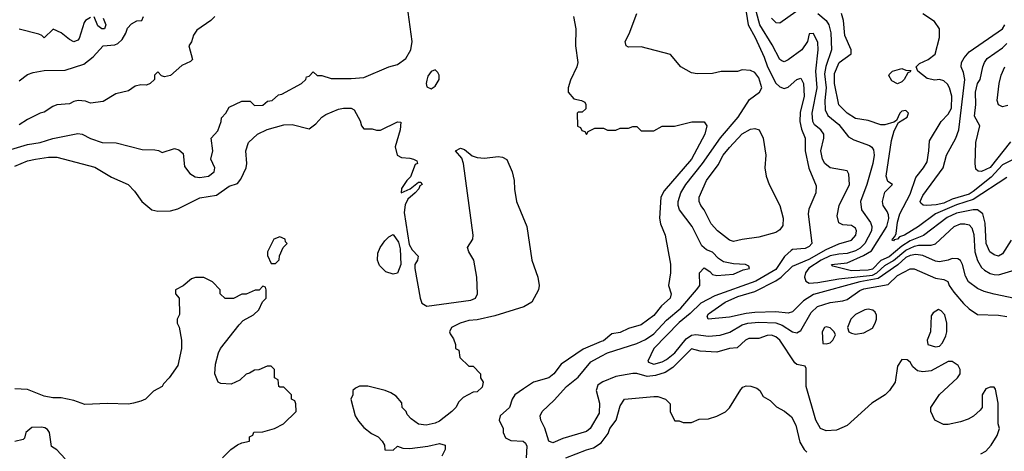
# Model space of a CAD drawing. Header units: inches. Extents: x 2348341 to 2479810, y 460419 to 613669.
# Tile 158 of 256: x 2357233 to 2361918, y 521341 to 523394. Entities that reach past the tile are written whole.
import ezdxf

# ---------------------------------------------------------------- set-up
doc = ezdxf.new("R2010")
doc.units = ezdxf.units.IN
doc.header["$MEASUREMENT"] = 0
doc.layers.add('C3552', color=7, linetype='Continuous')
doc.layers.add('C3562', color=7, linetype='Continuous')

msp = doc.modelspace()

# ---------------------------------------------------------------- linework, layer by layer
at = {"layer": 'C3552', "color": 2}
for points, elevation in [([(2357190, 522776.9), (2357270, 522800.5), (2357330.3, 522809.7), (2357390, 522829.5), (2357510, 522852.7), (2357530, 522849), (2357570, 522829), (2357626, 522810), (2357691.6, 522808.4), (2357816, 522776), (2357875.5, 522775.5), (2357892.7, 522772.7), (2357910, 522762), (2357970, 522782), (2357990, 522775.3), (2358010, 522758), (2358016.5, 522696.5), (2358042, 522662), (2358067.2, 522647.2), (2358090, 522643.7), (2358130.5, 522649.5), (2358158, 522670), (2358162, 522690), (2358142, 522730), (2358151.3, 522770), (2358144.7, 522830), (2358175.3, 522864.7), (2358192, 522910), (2358192.7, 522927.3), (2358214, 522950), (2358230, 522978), (2358290, 523006), (2358330, 523006), (2358350, 522986), (2358390, 522988), (2358412.7, 523007.3), (2358434, 523010), (2358463.6, 523036.4), (2358479.6, 523040.4), (2358574, 523090), (2358594, 523110), (2358598, 523122), (2358610, 523126), (2358630, 523146), (2358648.4, 523128.4), (2358670, 523128), (2358714.6, 523114.6), (2358810, 523114), (2358870, 523119), (2358990, 523169.3), (2359030, 523180.9), (2359070, 523209.2), (2359093.4, 523250), (2359100.7, 523290), (2359080.7, 523430)], 146), ([(2357230, 523102.7), (2357270, 523133.2), (2357296.8, 523143.2), (2357350, 523152.7), (2357450, 523154), (2357537.5, 523182.5), (2357582, 523218), (2357630.8, 523269.2), (2357685.5, 523274.5), (2357699.3, 523280.7), (2357719.8, 523300.2), (2357738, 523330), (2357746, 523354), (2357765.4, 523374.6), (2357790, 523388.7), (2357814, 523390), (2357822, 523410)], 138), ([(2358162, 523410), (2358142, 523390), (2358075.3, 523344.7), (2358059.8, 523320.2), (2358050.7, 523289.3), (2358038, 523270), (2358054.8, 523205.2), (2358045.4, 523194.6), (2358004.5, 523175.5), (2357950, 523129), (2357922, 523122), (2357907.3, 523127.3), (2357890, 523146), (2357874, 523130), (2357874, 523110), (2357854, 523090), (2357836.9, 523083.1), (2357810, 523084), (2357782.8, 523077.2), (2357750, 523055.3), (2357690, 523042), (2357630, 523005.2), (2357570, 522997.2), (2357546.3, 523006.3), (2357510.7, 523009.3), (2357490, 523005.2), (2357470, 522994), (2357410, 522989.2), (2357390, 522981.2), (2357350, 522954), (2357330, 522949), (2357270, 522919), (2357230, 522894)], 142), ([(2357570, 523405.2), (2357546, 523390), (2357539.8, 523380.2), (2357515.6, 523304.4), (2357510, 523297.2), (2357490, 523289.4), (2357470, 523299.3), (2357430, 523331.8), (2357391.6, 523348.4), (2357350, 523308), (2357339, 523319), (2357324.7, 523324.7), (2357230, 523348.7)], 134), ([(2357630, 523401), (2357642, 523370), (2357636, 523350), (2357624, 523350), (2357604.9, 523364.9), (2357588, 523408)], 134), ([(2359868.7, 523410), (2359879, 523350), (2359877.2, 523270), (2359889.2, 523190), (2359884, 523170), (2359853.6, 523106.4), (2359842, 523070), (2359842, 523050), (2359870, 523018), (2359906, 523010), (2359922, 523002), (2359926, 522990), (2359926, 522970), (2359910, 522954), (2359890, 522954), (2359886, 522950), (2359887.3, 522887.3), (2359902, 522882), (2359907.3, 522867.3), (2359922, 522862), (2359930, 522848), (2359938, 522862), (2359970, 522878), (2360000, 522878)], 146), ([(2357210, 522698), (2357270, 522722.7), (2357308.5, 522731.5), (2357370, 522739.5), (2357410, 522739.5), (2357590, 522692), (2357670, 522644.5), (2357749.5, 522609.5), (2357778.6, 522578.6), (2357814, 522530), (2357862, 522490), (2357890, 522483.7), (2357950, 522484.5), (2357985.2, 522494.8), (2358090, 522546.6), (2358170, 522559.5), (2358230, 522602.7), (2358270, 522615.3), (2358284.5, 522635.5), (2358310.8, 522690), (2358314, 522710), (2358308.2, 522770), (2358322, 522810), (2358364, 522850), (2358410, 522871.5), (2358490, 522894), (2358530, 522895.1), (2358610, 522875.3), (2358642, 522898), (2358671, 522930), (2358690, 522942.7), (2358750, 522969.2), (2358773.6, 522973.6), (2358810, 522974), (2358824.7, 522964.7), (2358852.9, 522912.9), (2358859, 522890), (2358870, 522875.3), (2358910, 522875.3), (2358930, 522868), (2358950, 522868), (2359030, 522908), (2359046, 522906), (2359044, 522870), (2359019, 522790), (2359029, 522750), (2359050, 522738), (2359090, 522735.3), (2359106, 522730), (2359122, 522722), (2359126, 522710), (2359115.3, 522704.7), (2359092.9, 522647.1), (2359075.3, 522630), (2359049.3, 522590.7), (2359048, 522570), (2359091, 522589), (2359130, 522622), (2359142, 522622), (2359148, 522610), (2359136.5, 522603.5), (2359132.3, 522590), (2359115.1, 522570), (2359079.3, 522540.7), (2359066.8, 522513.2), (2359062.7, 522477.3), (2359085.4, 522325.4), (2359099.7, 522299.7), (2359129.4, 522270), (2359125.1, 522250), (2359113, 522230), (2359112.8, 522210), (2359137.7, 522070), (2359146.3, 522046.3), (2359170, 522031.1), (2359379.9, 522060.1), (2359401.6, 522070), (2359411.7, 522090), (2359407.8, 522170), (2359394.3, 522250), (2359370.4, 522290), (2359364, 522310), (2359388.9, 522350), (2359390.3, 522370), (2359344.2, 522710), (2359336.1, 522736.1), (2359306, 522770), (2359330, 522782.7), (2359350, 522776), (2359386.3, 522746.3), (2359410, 522738.4), (2359445.2, 522734.8), (2359510, 522743.7), (2359530, 522740.9), (2359550, 522729.2), (2359576.3, 522670), (2359585.6, 522630), (2359587.3, 522587.3), (2359597, 522530), (2359645.6, 522410), (2359669.4, 522250), (2359698, 522170), (2359705.2, 522130), (2359701.2, 522110), (2359670, 522051.3), (2359631.5, 522028.5), (2359494.2, 521985.8), (2359410, 521966.8), (2359370, 521964), (2359328, 521950), (2359288, 521930), (2359278, 521910), (2359280.4, 521900.4), (2359296.4, 521876.4), (2359306, 521850), (2359306, 521830), (2359322, 521822), (2359327.3, 521787.3), (2359370, 521746), (2359390, 521746), (2359426, 521710), (2359426, 521690), (2359438, 521670), (2359433.6, 521646.4), (2359410, 521624.7), (2359390, 521622), (2359343.1, 521596.9), (2359322.7, 521577.3), (2359308.7, 521550), (2359288.7, 521530), (2359230, 521484.7), (2359210, 521474.8), (2359166.4, 521466.4), (2359130, 521471), (2359095.3, 521495.3), (2359076.9, 521516.9), (2359071, 521531), (2359052, 521550), (2359051.6, 521571.6), (2359023.6, 521603.6), (2358999.6, 521619.6), (2358971.1, 521631.1), (2358890, 521651.3), (2358850, 521651.3), (2358830, 521642), (2358818, 521630), (2358818, 521610), (2358808.7, 521590), (2358828.7, 521510), (2358844.7, 521484.7), (2358870, 521455.3), (2358906.3, 521426.3), (2358938, 521410), (2358958, 521390), (2358968, 521370), (2358970, 521348), (2359010, 521346), (2359030, 521366), (2359056.4, 521356.4), (2359090, 521355.3), (2359174.8, 521365.2), (2359230, 521379), (2359258, 521370), (2359258, 521350), (2359242, 521318)], 150), ([(2358198, 521310), (2358238, 521350), (2358270, 521372), (2358290, 521382), (2358326, 521390), (2358326, 521410), (2358342, 521418), (2358347.3, 521432.7), (2358390, 521434), (2358446, 521450), (2358488.4, 521471.6), (2358548, 521530), (2358547.3, 521567.3), (2358542, 521582), (2358526, 521590), (2358526, 521610), (2358490, 521646), (2358470, 521646), (2358466, 521650), (2358462, 521682), (2358446, 521690), (2358446, 521730), (2358430, 521746), (2358410, 521746), (2358371.1, 521728.9), (2358350, 521728), (2358326.8, 521713.2), (2358311.1, 521708.9), (2358281, 521679), (2358239.8, 521660.2), (2358190, 521664), (2358178, 521670), (2358162, 521710), (2358164.7, 521755.3), (2358179, 521810), (2358189.1, 521830.9), (2358276.4, 521943.6), (2358296.4, 521963.6), (2358346, 521990), (2358370, 522014), (2358388.4, 522051.6), (2358406, 522070), (2358406, 522110), (2358402, 522122), (2358390, 522126), (2358372, 522108), (2358352.7, 522107.3), (2358310, 522088), (2358290, 522088), (2358250, 522068), (2358210, 522068), (2358186, 522090), (2358186, 522110), (2358150, 522148), (2358108.4, 522168.4), (2358070, 522168.7), (2358050, 522162), (2358010, 522128), (2357974, 522110), (2357974, 522090), (2357992, 522070), (2357992.7, 521992.7), (2357982, 521970), (2357982, 521950), (2357991.1, 521931.1), (2358002, 521870), (2358002, 521830), (2357984.7, 521750), (2357944.7, 521690), (2357917.3, 521662.7), (2357910, 521649), (2357870, 521628), (2357832, 521590), (2357810, 521579), (2357774, 521570), (2357750, 521565.2), (2357650, 521569.2), (2357543.3, 521563.3), (2357490, 521582.7), (2357430, 521595.1), (2357390, 521595.1), (2357350, 521603.7), (2357270, 521636), (2357210, 521638.4)], 154), ([(2360000, 521862.8), (2359913.3, 521826.7), (2359810, 521756.3), (2359775.1, 521710), (2359750, 521690.6), (2359678, 521670), (2359630, 521638.8), (2359589.3, 521610), (2359576, 521590), (2359564, 521550), (2359519, 521510), (2359514, 521490), (2359534, 521450), (2359534, 521430), (2359545.1, 521405.1), (2359570, 521392.7), (2359629.1, 521389.1), (2359639.3, 521379.3), (2359645.2, 521365.2), (2359642.9, 521310)], 146), ([(2360000, 521666.4), (2359984.5, 521655.5), (2359975.8, 521630), (2359992.4, 521570), (2359990, 521522), (2359946.8, 521450), (2359930, 521436), (2359817.5, 521402.5), (2359770, 521381.2), (2359750, 521389), (2359731.8, 521451.8), (2359713.2, 521490), (2359709.2, 521510), (2359719.3, 521530), (2359775.8, 521584.2), (2359835.1, 521650), (2359890, 521693.4), (2359950, 521766.4), (2360000, 521793.9)], 142), ([(2357450, 521306), (2357410, 521348), (2357384, 521364), (2357375.3, 521430), (2357364.7, 521444.7), (2357352.9, 521452.9), (2357336.5, 521456.5), (2357290, 521454), (2357262, 521430), (2357256, 521404), (2357250, 521398), (2357210, 521388.7)], 158), ([(2359832, 521310), (2359930, 521349), (2359962.8, 521357.2), (2359999.1, 521380.9), (2360000, 521382)], 146)]:
    msp.add_lwpolyline(points, dxfattribs=dict(at, elevation=elevation))
for points, elevation in [([(2359210, 523155.3), (2359190, 523148), (2359175.3, 523124.7), (2359170, 523106), (2359166.8, 523090), (2359170, 523074), (2359190, 523066), (2359210, 523078), (2359229, 523110), (2359228.7, 523130), (2359223.1, 523143.1)], 150), ([(2358470, 522362), (2358442, 522350), (2358412, 522290), (2358412.7, 522272.7), (2358430, 522234), (2358450, 522234), (2358467.3, 522252.7), (2358468.4, 522271.6), (2358486, 522310), (2358506, 522330), (2358498, 522338), (2358495.3, 522350)], 154), ([(2359010, 522184), (2358974.6, 522194.6), (2358944.7, 522224.7), (2358935.3, 522250), (2358936.4, 522283.6), (2358948, 522310), (2358970, 522342), (2358990, 522362), (2359010, 522372), (2359035.5, 522335.5), (2359044, 522304), (2359046.8, 522230), (2359030, 522189)], 150)]:
    msp.add_lwpolyline(points, close=True, dxfattribs=dict(at, elevation=elevation))
at = {"layer": 'C3562', "color": 2}
for points, elevation in [([(2361968.2, 522068.2), (2361870, 522089.4), (2361821.6, 522101.6), (2361790, 522115.1), (2361747.9, 522147.9), (2361733.6, 522173.6), (2361719.5, 522230), (2361710, 522249), (2361697, 522257), (2361670, 522258), (2361650.3, 522249.7), (2361610, 522242.9), (2361590, 522245.6), (2361530, 522272.6), (2361496.6, 522276.6), (2361470, 522272.7), (2361450, 522262.7), (2361411.4, 522228.6), (2361317.1, 522162.9), (2361230, 522146.6), (2361010, 522086.3), (2360962.4, 522057.6), (2360910, 522004.2), (2360890, 521998.9), (2360830, 522004.4), (2360730, 522001.5), (2360690, 521997.2), (2360610, 521978.7), (2360508, 521970), (2360504.7, 521984.7), (2360510, 521994.8), (2360589.4, 522050), (2360650, 522076.9), (2360730, 522100.9), (2360830, 522151.5), (2360856.3, 522170), (2360910, 522222), (2360990, 522254.4), (2361070, 522300.9), (2361130, 522328.4), (2361190, 522345.5), (2361211.8, 522370), (2361214.5, 522390), (2361210, 522402), (2361190, 522416), (2361150, 522419), (2361130, 522428), (2361122, 522462), (2361132.7, 522510), (2361180.9, 522610), (2361178.6, 522658.6), (2361170, 522675.3), (2361090, 522689.6), (2361064.5, 522710), (2361052, 522730), (2361045.6, 522770), (2361059.5, 522830), (2361059.3, 522850), (2361045.2, 522870), (2361014.7, 522894.7), (2361006, 522910), (2361004, 522950), (2361027.1, 523070), (2361020.9, 523150), (2361031.6, 523250), (2361030, 523286), (2361010, 523328), (2360990, 523326), (2360981, 523290), (2360954.8, 523250), (2360890, 523202.7), (2360870, 523193.2), (2360858.6, 523198.6), (2360850, 523204), (2360813.8, 523273.8), (2360754, 523370), (2360712.4, 523530)], 134), ([(2360000, 521793.9), (2360030, 521810.3), (2360170, 521854), (2360210, 521873.4), (2360250, 521900.3), (2360310, 521964.9), (2360378.6, 522021.4), (2360454, 522110), (2360468.7, 522130), (2360468, 522190), (2360490, 522214), (2360516.9, 522196.9), (2360530, 522182), (2360550, 522178), (2360630, 522184), (2360676, 522204), (2360706, 522210), (2360702, 522222), (2360686, 522230), (2360630, 522232.7), (2360582, 522242), (2360558, 522258), (2360530, 522288), (2360500.2, 522300.2), (2360478, 522318), (2360432, 522410), (2360372, 522490), (2360365.6, 522510), (2360365.6, 522530), (2360378.7, 522570), (2360403, 522610), (2360482, 522710), (2360567.8, 522832.2), (2360651.6, 522930), (2360704.8, 523015.2), (2360753.2, 523050), (2360763.7, 523070), (2360750, 523117.2), (2360730, 523142.7), (2360710, 523153.2), (2360670, 523155.3), (2360648.4, 523148.4), (2360570, 523148), (2360530, 523138), (2360456.4, 523136.4), (2360430, 523142), (2360378, 523170), (2360330, 523228.7), (2360190, 523265.2), (2360130, 523264), (2360118, 523270), (2360114, 523290), (2360133.6, 523326.4), (2360170, 523422.8)], 142), ([(2360689.7, 523430), (2360698.9, 523370), (2360733, 523310), (2360775.8, 523215.8), (2360791.2, 523170), (2360830, 523092.3), (2360850, 523074.5), (2360870, 523066.6), (2360890, 523072.7), (2360930, 523109), (2360950, 523115.3), (2360962.7, 523090), (2360965.1, 523030), (2360946.9, 522953.1), (2360945.1, 522910), (2360953, 522873), (2360969.7, 522830), (2360969.6, 522770), (2360988.2, 522688.2), (2361023.2, 522603.2), (2361020.9, 522570), (2360987.7, 522492.3), (2360984.5, 522470), (2361002.7, 522330), (2360990, 522314.8), (2360970, 522305.5), (2360910, 522300.7), (2360903.3, 522296.7), (2360872.2, 522267.8), (2360830, 522205.3), (2360736.2, 522150), (2360539.8, 522080.2), (2360473.4, 522046.6), (2360423.3, 521996.7), (2360370, 521953.7), (2360249.5, 521830), (2360222, 521770), (2360225.6, 521765.6), (2360250, 521756), (2360290, 521766.6), (2360310, 521777.4), (2360350.3, 521810), (2360403.5, 521876.5), (2360430, 521893.7), (2360450, 521897.2), (2360510, 521888.5), (2360566.3, 521893.7), (2360611.5, 521908.4), (2360670, 521943), (2360698, 521950), (2360750, 521955.6), (2360830, 521952.2), (2360861.4, 521941.4), (2360910, 521909.4), (2360930, 521904.5), (2360950, 521916), (2360998.2, 522001.8), (2361029.2, 522030.8), (2361089.5, 522049.5), (2361150, 522056.2), (2361170, 522063.6), (2361230, 522106), (2361250, 522114.5), (2361365.1, 522134.9), (2361410, 522176.9), (2361470, 522209.5), (2361489.5, 522209.5), (2361590, 522164.5), (2361630, 522159), (2361649.2, 522149.2), (2361656, 522130), (2361677.4, 522097.4), (2361724.4, 522044.4), (2361750, 522019.6), (2361790, 521992), (2361889.5, 521989.5), (2361930, 521982.7)], 138), ([(2360810, 523401.2), (2360830, 523381.2), (2360850, 523379), (2360926.4, 523433.6)], 130), ([(2361030, 523424.2), (2361069.6, 523390), (2361083, 523370), (2361092.2, 523332.2), (2361095.1, 523250), (2361068.9, 523171.1), (2361062.9, 523137.1), (2361070.8, 523069.2), (2361064, 523010), (2361065.4, 522965.4), (2361078.5, 522938.5), (2361130, 522896.2), (2361177.2, 522837.2), (2361202.4, 522822.4), (2361275.8, 522795.8), (2361287.6, 522787.6), (2361295.1, 522775.1), (2361298.4, 522750), (2361291.6, 522710), (2361264.2, 522610), (2361233.6, 522530), (2361238.4, 522490), (2361281.6, 522430), (2361287.8, 522410), (2361286.3, 522390), (2361253.5, 522330), (2361231.8, 522308.2), (2361210, 522294.4), (2361170, 522282.6), (2361130, 522279.7), (2361090, 522270.2), (2361046.6, 522250), (2360987.2, 522212.8), (2360971.1, 522190), (2360967.8, 522170), (2360972.7, 522150), (2360990, 522141.3), (2361030, 522143.5), (2361130, 522161.4), (2361290, 522179.6), (2361310.5, 522189.5), (2361350, 522224.8), (2361390.6, 522249.4), (2361450, 522297.8), (2361490, 522317.1), (2361510, 522321.8), (2361570, 522322), (2361590, 522327.6), (2361679.1, 522410), (2361710, 522422.4), (2361730, 522423.6), (2361750, 522418.4), (2361763.8, 522403.8), (2361772.2, 522372.2), (2361778.3, 522290), (2361790, 522249.2), (2361810, 522216), (2361823.1, 522203.1), (2361850, 522187), (2361870, 522181.6), (2361890, 522180.7), (2361970, 522204)], 130), ([(2361950, 522346), (2361910, 522280.9), (2361890, 522269.6), (2361870, 522275.1), (2361849.6, 522290), (2361832, 522330), (2361826.7, 522426.7), (2361816.2, 522470), (2361790, 522489.6), (2361770, 522489.7), (2361690, 522474), (2361646.4, 522453.6), (2361532.6, 522367.4), (2361470, 522342), (2361430, 522316.8), (2361370, 522266.6), (2361330.8, 522249.2), (2361290, 522208.2), (2361270, 522202.2), (2361190, 522199.7), (2361101.2, 522221.2), (2361095.3, 522230), (2361170, 522238), (2361248.2, 522271.8), (2361285.9, 522294.1), (2361359.1, 522410), (2361367.8, 522447.8), (2361366.2, 522466.2), (2361361.2, 522481.2), (2361341.2, 522510), (2361339, 522530), (2361350, 522574), (2361386, 522610), (2361364, 522624), (2361356, 522650), (2361381, 522819), (2361394.5, 522865.5), (2361414.6, 522905.4), (2361455.3, 522930), (2361462, 522950), (2361450, 522962), (2361430, 522959), (2361421, 522950), (2361404.7, 522915.3), (2361392.7, 522907.3), (2361350, 522894), (2361330, 522894), (2361270, 522914.5), (2361210, 522923.7), (2361170, 522949.4), (2361130, 522989.3), (2361109.7, 523090.3), (2361110, 523138), (2361132.7, 523190), (2361189.1, 523230.9), (2361189.2, 523250), (2361158.4, 523318.4), (2361152.7, 523390), (2361142.9, 523422.9)], 126), ([(2361930, 522642.9), (2361770, 522538.2), (2361690, 522513.2), (2361590.4, 522470), (2361510, 522409.7), (2361442.8, 522370), (2361419.1, 522360.9), (2361410, 522349.6), (2361393.2, 522346.8), (2361390, 522342), (2361384.7, 522344.7), (2361385.2, 522350), (2361397.2, 522362.8), (2361402.5, 522377.5), (2361410, 522431.3), (2361421, 522470), (2361470, 522564), (2361496.1, 522643.9), (2361534, 522690), (2361550, 522718), (2361559.5, 522770), (2361562, 522818), (2361618, 522910), (2361650, 522944), (2361666.2, 522973.8), (2361667.8, 523030), (2361657, 523070), (2361647.5, 523087.5), (2361630, 523102.7), (2361610, 523109.3), (2361587.2, 523107.2), (2361550, 523114), (2361506, 523150), (2361498, 523170), (2361514.6, 523185.4), (2361554.8, 523205.2), (2361589.3, 523230.7), (2361609.3, 523310), (2361609.2, 523350), (2361585.1, 523385.1), (2361530, 523421.2)], 122), ([(2361953.5, 522726.5), (2361910, 522704.4), (2361854.7, 522645.3), (2361770, 522576.2), (2361750, 522564.8), (2361670, 522539.8), (2361630, 522521.1), (2361594.1, 522514.2), (2361549.7, 522509.7), (2361532.1, 522512.1), (2361521.2, 522521.2), (2361518, 522530), (2361530, 522557.3), (2361627, 522690), (2361642, 522750), (2361686.6, 522830), (2361702, 522870), (2361729.7, 523110), (2361723.6, 523143.6), (2361712.3, 523170), (2361714.5, 523190), (2361727, 523213), (2361750, 523240.5), (2361910, 523351), (2361920.9, 523370)], 118), ([(2361946.6, 522813.4), (2361850, 522691.6), (2361810, 522672.3), (2361793.2, 522673.2), (2361782.7, 522682.7), (2361779.3, 522710), (2361782.7, 522810), (2361801.2, 522890), (2361775.5, 522935.5), (2361782.9, 522990), (2361780.7, 523050), (2361789.6, 523090), (2361803.7, 523110), (2361815.6, 523170), (2361822.9, 523190), (2361837, 523210), (2361910, 523260.4), (2361930, 523280.4)], 114), ([(2361934.2, 522985.8), (2361910, 522979.3), (2361890, 522989.2), (2361883.7, 523010), (2361892.7, 523090), (2361902.9, 523130), (2361919.6, 523170)], 110), ([(2360000, 522878), (2360010, 522878), (2360030, 522868), (2360070, 522868), (2360090, 522878), (2360130, 522878), (2360150, 522886), (2360170, 522886), (2360190, 522866), (2360250, 522866), (2360290, 522888), (2360348.4, 522888.4), (2360431.6, 522908.4), (2360490, 522908), (2360502, 522890), (2360492.7, 522850), (2360429.4, 522730), (2360300.1, 522579.9), (2360284, 522550), (2360277.2, 522450), (2360282.7, 522422.7), (2360304, 522370), (2360329.3, 522230.7), (2360329.3, 522190), (2360319.3, 522130), (2360332.7, 522090), (2360328.7, 522070), (2360287, 522033), (2360250, 521988), (2360190, 521943), (2360130, 521925.5), (2360090, 521906), (2360050, 521899.3), (2360010, 521867), (2360000, 521862.8)], 146), ([(2361806, 521330), (2361830, 521342), (2361855.3, 521370), (2361883.1, 521416.9), (2361895.3, 521450), (2361888.4, 521471.6), (2361888, 521570), (2361876.4, 521636.4), (2361870, 521646), (2361850, 521646), (2361830, 521638), (2361812, 521610), (2361812, 521550), (2361803.6, 521536.4), (2361770.9, 521509.1), (2361746.4, 521493.6), (2361710, 521482), (2361650, 521468.7), (2361628.4, 521468.4), (2361588, 521490), (2361568, 521530), (2361568.7, 521550), (2361610, 521611.3), (2361695.3, 521690), (2361708, 521710), (2361708, 521730), (2361698, 521750), (2361670, 521768), (2361650, 521768), (2361570, 521724), (2361530, 521719), (2361504.7, 521724.7), (2361483.1, 521743.1), (2361470, 521766), (2361456.4, 521776.4), (2361430, 521778), (2361410, 521746), (2361398.8, 521670), (2361370.8, 521630), (2361350.3, 521609.6), (2361287.3, 521570), (2361170, 521464), (2361118.8, 521441.2), (2361070, 521439), (2361044, 521450), (2361020.9, 521490), (2360975.1, 521650), (2360975.3, 521735.3), (2360970, 521746), (2360930, 521754), (2360921.5, 521761.5), (2360850, 521869.2), (2360830, 521886), (2360810, 521894), (2360790, 521891.8), (2360750, 521878), (2360702.8, 521877.2), (2360686.8, 521870), (2360646, 521834), (2360610, 521829.5), (2360550, 521813.2), (2360470, 521817.2), (2360430, 521829), (2360339.9, 521740.1), (2360304, 521716), (2360258.4, 521701.6), (2360217.8, 521697.8), (2360170, 521711.1), (2360150, 521711.1), (2360070, 521696.4), (2360008, 521672), (2360000, 521666.4)], 142), ([(2360000, 521382), (2360033.4, 521426.6), (2360041, 521450), (2360070.5, 521489.5), (2360090, 521558), (2360110, 521588.7), (2360250, 521602), (2360270, 521602), (2360306, 521590), (2360327.3, 521567.3), (2360328.4, 521528.4), (2360350, 521486), (2360370, 521486), (2360390, 521478), (2360430, 521478), (2360465.4, 521494.6), (2360510, 521495.3), (2360550, 521508.7), (2360590.9, 521529.1), (2360610, 521548), (2360664.5, 521635.5), (2360674, 521646), (2360690, 521652.7), (2360711.9, 521651.9), (2360740.9, 521640.9), (2360754, 521630), (2360770, 521602), (2360803.1, 521583.1), (2360833.2, 521553.2), (2360872.5, 521532.5), (2360904.7, 521504.7), (2360925.6, 521465.6), (2360944.8, 521384.8), (2360965.2, 521350), (2360978, 521338)], 146)]:
    msp.add_lwpolyline(points, dxfattribs=dict(at, elevation=elevation))
for points, elevation in [([(2361410, 523089), (2361383.1, 523103.1), (2361368.7, 523128.7), (2361370, 523134), (2361386, 523150), (2361430, 523162), (2361450, 523154), (2361472.7, 523152.7), (2361470, 523146), (2361458, 523142), (2361442, 523110), (2361430, 523098)], 122), ([(2360630, 522339.3), (2360610, 522346), (2360552.7, 522390), (2360522.7, 522422.7), (2360489.6, 522489.6), (2360473.2, 522510), (2360466, 522530), (2360466, 522550), (2360500.9, 522630), (2360556.2, 522703.8), (2360580.9, 522750), (2360610, 522786.8), (2360670, 522850.6), (2360710, 522874), (2360730, 522876), (2360750.8, 522870.8), (2360770.6, 522830.6), (2360783, 522750), (2360779.1, 522690), (2360784, 522650), (2360798.8, 522610), (2360850.5, 522510), (2360864.9, 522450), (2360864, 522416), (2360850, 522394), (2360830, 522382.7), (2360750, 522359.3), (2360670, 522349.2)], 138), ([(2361270, 522017.2), (2361253.6, 522013.6), (2361210, 521992.7), (2361186.8, 521970), (2361171, 521930), (2361178, 521910), (2361190, 521902.8), (2361210, 521899.1), (2361250, 521905.5), (2361290, 521927.3), (2361302.7, 521950), (2361309.2, 521970), (2361309, 521989), (2361303.1, 522003.1), (2361292.9, 522012.9)], 142), ([(2361604.7, 522015.3), (2361579.6, 522000.4), (2361570, 521986), (2361566, 521910), (2361551.3, 521870), (2361554, 521850), (2361590, 521838), (2361610, 521842), (2361623.1, 521856.9), (2361639, 521890), (2361644, 521910), (2361644, 521950), (2361635.3, 521990), (2361618, 522010)], 142), ([(2361070, 521933.2), (2361062, 521930), (2361051.3, 521910), (2361054, 521854), (2361070, 521852), (2361090, 521858), (2361102, 521870), (2361114.6, 521894.6), (2361108.7, 521910), (2361090, 521928.7)], 142)]:
    msp.add_lwpolyline(points, close=True, dxfattribs=dict(at, elevation=elevation))

doc.saveas('drawing.dxf')
